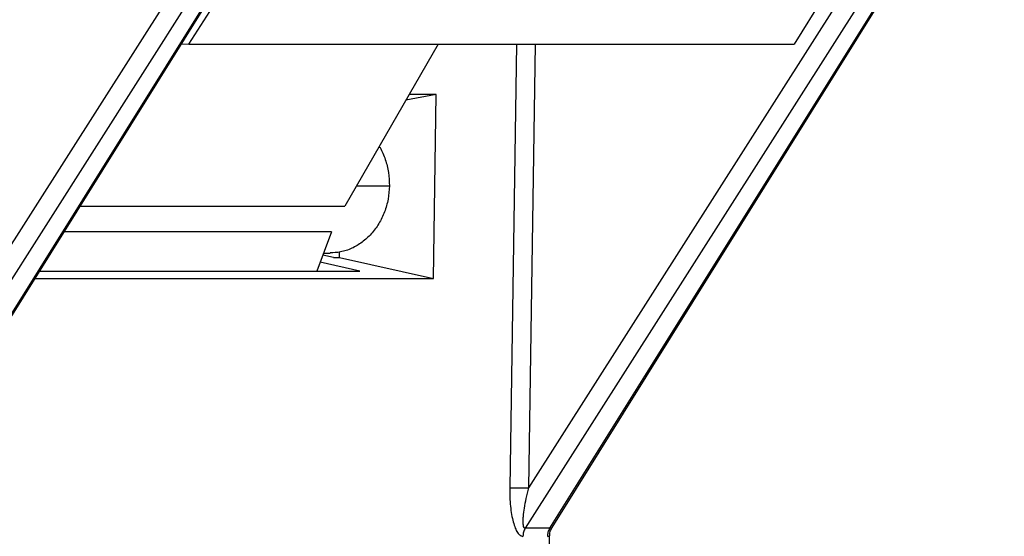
# Model space of a CAD drawing. Header units: millimetres. Extents: x 226 to 954, y 75 to 822.
# Tile 57 of 130: x 367 to 388, y 422 to 433. Entities that reach past the tile are written whole.
import ezdxf

# ---------------------------------------------------------------- set-up
doc = ezdxf.new("R2010")
doc.units = ezdxf.units.MM

msp = doc.modelspace()

# ---------------------------------------------------------------- linework, layer by layer
at = {"color": 179, "linetype": 'Continuous', "lineweight": 25}
for p, q in [((370.935, 432.187), (374.556, 437.861)), ((387.275, 437.861), (383.739, 432.187)), ((363.468, 422.112), (373.229, 437.452)), ((378.126, 422.789), (387.456, 437.452)), ((373.584, 437.275), (363.824, 421.936)), ((364.346, 421.936), (373.917, 437.275)), ((364.431, 422.018), (373.961, 437.292)), ((387.812, 437.275), (378.051, 421.936)), ((378.574, 421.936), (388.144, 437.275)), ((378.617, 421.952), (388.188, 437.292)), ((370.778, 432.19), (370.935, 432.187)), ((370.935, 432.187), (383.739, 432.187)), ((376.207, 432.187), (374.236, 428.753)), ((376.165, 431.117), (375.526, 431)), ((376.165, 431.117), (375.593, 431.117)), ((376.107, 427.221), (376.165, 431.117)), ((368.633, 428.753), (374.236, 428.753)), ((373.951, 428.208), (368.293, 428.208)), ((373.951, 428.208), (373.637, 427.376)), ((373.783, 427.762), (373.92, 427.762)), ((374.121, 427.667), (374.123, 427.783)), ((374.551, 427.376), (373.709, 427.568)), ((373.996, 427.667), (373.766, 427.718)), ((373.996, 427.667), (374.121, 427.667)), ((374.121, 427.667), (376.107, 427.221)), ((367.774, 427.376), (374.551, 427.376)), ((367.677, 427.221), (376.107, 427.221)), ((378.574, 421.936), (378.051, 421.936)), ((378.455, 414.486), (378.565, 421.765))]:
    msp.add_line(p, q, dxfattribs=at)
at = {"color": 8, "linetype": 'Continuous', "lineweight": 25}
for p, q in [((377.863, 432.187), (377.721, 422.794)), ((378.126, 422.789), (378.268, 432.187)), ((374.484, 429.185), (375.175, 429.185))]:
    msp.add_line(p, q, dxfattribs=at)
at = {"color": 179, "linetype": 'Continuous', "lineweight": 25}
for points, knots in [([(374.961, 430.017), (374.967, 430.01), (375.023, 429.928), (375.093, 429.743), (375.166, 429.47), (375.172, 429.28), (375.175, 429.185)], [0, 0, 0, 0, 0.032221, 0.354816, 0.677408, 1, 1, 1, 1]), ([(375.175, 429.185), (375.169, 429.09), (375.157, 428.9), (375.078, 428.628), (374.958, 428.379), (374.797, 428.161), (374.602, 427.983), (374.382, 427.854), (374.151, 427.775), (373.994, 427.768), (373.92, 427.764)], [0, 0, 0, 0, 0.126499, 0.252998, 0.379496, 0.505994, 0.632494, 0.758992, 0.88549, 1, 1, 1, 1]), ([(377.721, 422.794), (377.721, 422.727), (377.721, 422.595), (377.735, 422.403), (377.759, 422.226), (377.793, 422.07), (377.835, 421.941), (377.884, 421.843), (377.939, 421.778), (377.98, 421.769), (377.999, 421.764)], [0, 0, 0, 0, 0.155762, 0.307235, 0.450882, 0.583897, 0.704411, 0.812269, 0.909303, 1, 1, 1, 1]), ([(377.721, 422.794), (377.744, 422.794), (377.791, 422.794), (377.899, 422.793), (378.018, 422.791), (378.09, 422.79), (378.126, 422.789)], [0, 0, 0, 0, 0.2499974, 0.5000068, 0.7500024, 1, 1, 1, 1]), ([(378.05, 421.936), (378.045, 421.937), (378.036, 421.939), (378.02, 421.958), (378.008, 422.005), (378.004, 422.086), (378.011, 422.207), (378.034, 422.37), (378.072, 422.572), (378.108, 422.715), (378.126, 422.789)], [0, 0, 0, 0, 0.02967, 0.061473, 0.137247, 0.234867, 0.355144, 0.547032, 0.766073, 1, 1, 1, 1]), ([(378.051, 421.936), (378.037, 421.909), (378.009, 421.857), (378.004, 421.795), (378.001, 421.764)], [0, 0, 0, 0, 0.499991, 1, 1, 1, 1]), ([(378.525, 421.764), (378.527, 421.795), (378.532, 421.857), (378.56, 421.909), (378.574, 421.936)], [0, 0, 0, 0, 0.499976, 1, 1, 1, 1]), ([(378.565, 421.765), (378.568, 421.799), (378.573, 421.867), (378.603, 421.924), (378.617, 421.952)], [0, 0, 0, 0, 0.504257, 1, 1, 1, 1])]:
    msp.add_open_spline(points, degree=3, knots=knots, dxfattribs=at)
at = {"color": 8, "linetype": 'Continuous', "lineweight": 25}
for points, knots in [([(378.616, 421.953), (378.616, 421.951), (378.611, 421.939), (378.591, 421.937), (378.574, 421.936)], [0, 0, 0, 0, 0.120026, 1, 1, 1, 1]), ([(378.525, 421.764), (378.541, 421.764), (378.563, 421.764), (378.563, 421.765), (378.564, 421.765)], [0, 0, 0, 0, 0.750113, 1, 1, 1, 1])]:
    msp.add_open_spline(points, degree=3, knots=knots, dxfattribs=at)

doc.saveas('drawing.dxf')
